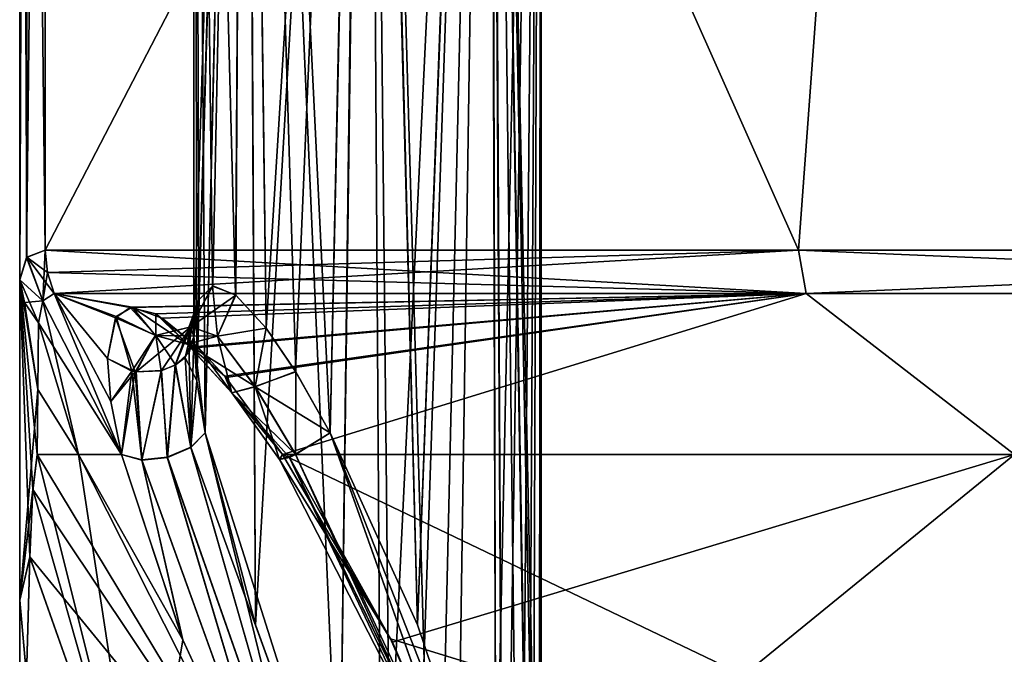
# Model space of a CAD drawing. Header units: inches. Extents: x -5.2 to 5.1, y -2.7 to 6.1.
# Tile 4 of 72: x -3.543 to -2.74, y -0.419 to 0.099. Entities that reach past the tile are written whole.
import ezdxf

# ---------------------------------------------------------------- set-up
doc = ezdxf.new("R2010")
doc.units = ezdxf.units.IN
doc.header["$LTSCALE"] = 52.148148
doc.header["$MEASUREMENT"] = 0
for name, color, linetype in [('110', 7, 'CONTINUOUS'), ('127', 7, 'CONTINUOUS'), ('128', 7, 'CONTINUOUS'), ('129', 7, 'CONTINUOUS'), ('132', 7, 'CONTINUOUS'), ('133', 7, 'CONTINUOUS'), ('134', 7, 'CONTINUOUS'), ('135', 7, 'CONTINUOUS'), ('136', 7, 'CONTINUOUS'), ('137', 7, 'CONTINUOUS'), ('154', 7, 'CONTINUOUS'), ('155', 7, 'CONTINUOUS'), ('181', 7, 'CONTINUOUS'), ('182', 7, 'CONTINUOUS'), ('183', 7, 'CONTINUOUS'), ('184', 7, 'CONTINUOUS'), ('185', 7, 'CONTINUOUS'), ('186', 7, 'CONTINUOUS'), ('187', 7, 'CONTINUOUS'), ('202', 7, 'CONTINUOUS'), ('203', 7, 'CONTINUOUS'), ('205', 7, 'CONTINUOUS'), ('206', 7, 'CONTINUOUS'), ('209', 7, 'CONTINUOUS'), ('229', 7, 'CONTINUOUS'), ('230', 7, 'CONTINUOUS'), ('231', 7, 'CONTINUOUS'), ('39', 7, 'CONTINUOUS'), ('76', 7, 'CONTINUOUS')]:
    doc.layers.add(name, color=color, linetype=linetype)

msp = doc.modelspace()

# ---------------------------------------------------------------- linework, layer by layer
at = {"layer": '110', "linetype": 'Continuous'}
for points in [[(-3.52259, -0.08889, 1.75824), (-2.90758, -0.08889, 2.65443), (-3.52259, 1.29409, 1.75824), (-3.52259, -0.08889, 1.75824)], [(-3.52259, 1.29409, 1.75824), (-2.90758, -0.08889, 2.65443), (-2.80596, 1.29409, 2.76164), (-3.52259, 1.29409, 1.75824)], [(-2.90758, -0.08889, 2.65443), (-2.07097, -0.08889, 3.3483), (-2.80596, 1.29409, 2.76164), (-2.90758, -0.08889, 2.65443)], [(-2.80596, 1.29409, 2.76164), (-2.07097, -0.08889, 3.3483), (-1.81409, 0.12185, 3.49416), (-2.80596, 1.29409, 2.76164)]]:
    msp.add_3dface(points, dxfattribs=at)
at = {"layer": '127', "linetype": 'Continuous'}
for points in [[(-2.90145, -0.12411, 2.64883), (-2.90758, -0.08889, 2.65443), (-3.52259, -0.08889, 1.75824), (-2.90145, -0.12411, 2.64883)], [(-2.90145, -0.12411, 2.64883), (-3.52259, -0.08889, 1.75824), (-3.52071, -0.10695, 1.75731), (-2.90145, -0.12411, 2.64883)], [(-2.90145, -0.12411, 2.64883), (-2.0666, -0.12411, 3.34123), (-2.90758, -0.08889, 2.65443), (-2.90145, -0.12411, 2.64883)], [(-2.0666, -0.12411, 3.34123), (-2.07097, -0.08889, 3.3483), (-2.90758, -0.08889, 2.65443), (-2.0666, -0.12411, 3.34123)], [(-3.51515, -0.12411, 1.75453), (-2.90145, -0.12411, 2.64883), (-3.52071, -0.10695, 1.75731), (-3.51515, -0.12411, 1.75453)]]:
    msp.add_3dface(points, dxfattribs=at)
at = {"layer": '128', "linetype": 'Continuous'}
for points in [[(-3.54331, -0.11303, 1.67033), (-3.52445, -0.13012, 1.72896), (-3.53759, -0.09448, 1.71742), (-3.54331, -0.11303, 1.67033)], [(-3.52071, -0.10695, 1.75731), (-3.52259, -0.08889, 1.75824), (-3.53759, -0.09448, 1.71742), (-3.52071, -0.10695, 1.75731)], [(-3.52445, -0.13012, 1.72896), (-3.51515, -0.12411, 1.75453), (-3.53759, -0.09448, 1.71742), (-3.52445, -0.13012, 1.72896)], [(-3.51515, -0.12411, 1.75453), (-3.52071, -0.10695, 1.75731), (-3.53759, -0.09448, 1.71742), (-3.51515, -0.12411, 1.75453)], [(-3.52801, -0.14824, 1.70093), (-3.52445, -0.13012, 1.72896), (-3.54331, -0.11303, 1.67033), (-3.52801, -0.14824, 1.70093)], [(-3.53939, -0.13156, 1.68643), (-3.52801, -0.14824, 1.70093), (-3.54331, -0.11303, 1.67033), (-3.53939, -0.13156, 1.68643)]]:
    msp.add_3dface(points, dxfattribs=at)
at = {"layer": '129', "linetype": 'Continuous'}
for points in [[(-3.52846, -0.20261, 1.63638), (-3.53939, -0.13156, 1.68643), (-3.54331, -0.11303, 1.67033), (-3.52846, -0.20261, 1.63638)], [(-3.52846, -0.20261, 1.63638), (-3.54331, -0.11303, 1.67033), (-3.54331, -0.37465, 1.34227), (-3.52846, -0.20261, 1.63638)], [(-3.52846, -0.20261, 1.63638), (-3.52801, -0.14824, 1.70093), (-3.53939, -0.13156, 1.68643), (-3.52846, -0.20261, 1.63638)], [(-3.52893, -0.2557, 1.57121), (-3.52846, -0.20261, 1.63638), (-3.54331, -0.37465, 1.34227), (-3.52893, -0.2557, 1.57121)], [(-3.52893, -0.2557, 1.57121), (-3.54331, -0.37465, 1.34227), (-3.53259, -0.28415, 1.52676), (-3.52893, -0.2557, 1.57121)], [(-3.53259, -0.28415, 1.52676), (-3.54331, -0.37465, 1.34227), (-3.53515, -0.33932, 1.44815), (-3.53259, -0.28415, 1.52676)], [(-3.53515, -0.33932, 1.44815), (-3.54331, -0.37465, 1.34227), (-3.53786, -0.43632, 1.30481), (-3.53515, -0.33932, 1.44815)], [(-3.54331, -0.37465, 1.34227), (-3.54331, -0.56623, 1.04797), (-3.53786, -0.43632, 1.30481), (-3.54331, -0.37465, 1.34227)]]:
    msp.add_3dface(points, dxfattribs=at)
at = {"layer": '132', "linetype": 'Continuous'}
for points in [[(-3.40359, -0.24969, 1.72931), (-3.28218, -0.58413, 1.62543), (-3.39197, -0.23795, 1.71534), (-3.40359, -0.24969, 1.72931)], [(-3.39197, -0.23795, 1.71534), (-3.28218, -0.58413, 1.62543), (-3.35073, -0.3949, 1.65698), (-3.39197, -0.23795, 1.71534)], [(-3.44371, -0.26014, 1.73037), (-3.4603, -0.2557, 1.71708), (-3.41035, -0.40651, 1.64419), (-3.44371, -0.26014, 1.73037)], [(-3.42296, -0.25795, 1.73486), (-3.30453, -0.59536, 1.62075), (-3.40359, -0.24969, 1.72931), (-3.42296, -0.25795, 1.73486)], [(-3.30453, -0.59536, 1.62075), (-3.28218, -0.58413, 1.62543), (-3.40359, -0.24969, 1.72931), (-3.30453, -0.59536, 1.62075)], [(-3.44371, -0.26014, 1.73037), (-3.32024, -0.60176, 1.60187), (-3.42296, -0.25795, 1.73486), (-3.44371, -0.26014, 1.73037)], [(-3.32024, -0.60176, 1.60187), (-3.44371, -0.26014, 1.73037), (-3.41035, -0.40651, 1.64419), (-3.32024, -0.60176, 1.60187)], [(-3.32024, -0.60176, 1.60187), (-3.30453, -0.59536, 1.62075), (-3.42296, -0.25795, 1.73486), (-3.32024, -0.60176, 1.60187)]]:
    msp.add_3dface(points, dxfattribs=at)
at = {"layer": '133', "linetype": 'Continuous'}
for points in [[(-3.52893, -0.2557, 1.57121), (-3.53259, -0.28415, 1.52676), (-3.32024, -0.60176, 1.60187), (-3.52893, -0.2557, 1.57121)], [(-3.49537, -0.2557, 1.6445), (-3.52893, -0.2557, 1.57121), (-3.32024, -0.60176, 1.60187), (-3.49537, -0.2557, 1.6445)], [(-3.4603, -0.2557, 1.71708), (-3.49537, -0.2557, 1.6445), (-3.41035, -0.40651, 1.64419), (-3.4603, -0.2557, 1.71708)], [(-3.49537, -0.2557, 1.6445), (-3.32024, -0.60176, 1.60187), (-3.41035, -0.40651, 1.64419), (-3.49537, -0.2557, 1.6445)], [(-3.53259, -0.28415, 1.52676), (-3.53515, -0.33932, 1.44815), (-3.32024, -0.60176, 1.60187), (-3.53259, -0.28415, 1.52676)], [(-3.53515, -0.33932, 1.44815), (-3.53786, -0.43632, 1.30481), (-3.44251, -0.60176, 1.31875), (-3.53515, -0.33932, 1.44815)], [(-3.32024, -0.60176, 1.60187), (-3.53515, -0.33932, 1.44815), (-3.44251, -0.60176, 1.31875), (-3.32024, -0.60176, 1.60187)]]:
    msp.add_3dface(points, dxfattribs=at)
at = {"layer": '134', "linetype": 'Continuous'}
for points in [[(-3.40107, -0.15966, 1.76531), (-3.40834, -0.17649, 1.78067), (-3.39863, -0.19556, 1.73912), (-3.40107, -0.15966, 1.76531)], [(-3.41627, -0.18261, 1.78626), (-3.40359, -0.24969, 1.72931), (-3.40834, -0.17649, 1.78067), (-3.41627, -0.18261, 1.78626)], [(-3.40834, -0.17649, 1.78067), (-3.40359, -0.24969, 1.72931), (-3.39863, -0.19556, 1.73912), (-3.40834, -0.17649, 1.78067)], [(-3.47177, -0.17727, 1.78138), (-3.4689, -0.21232, 1.74837), (-3.45175, -0.18751, 1.79073), (-3.47177, -0.17727, 1.78138)], [(-3.42762, -0.18715, 1.7904), (-3.42296, -0.25795, 1.73486), (-3.41627, -0.18261, 1.78626), (-3.42762, -0.18715, 1.7904)], [(-3.42296, -0.25795, 1.73486), (-3.40359, -0.24969, 1.72931), (-3.41627, -0.18261, 1.78626), (-3.42296, -0.25795, 1.73486)], [(-3.4689, -0.21232, 1.74837), (-3.4603, -0.2557, 1.71708), (-3.45175, -0.18751, 1.79073), (-3.4689, -0.21232, 1.74837)], [(-3.4603, -0.2557, 1.71708), (-3.44371, -0.26014, 1.73037), (-3.45175, -0.18751, 1.79073), (-3.4603, -0.2557, 1.71708)], [(-3.45175, -0.18751, 1.79073), (-3.44371, -0.26014, 1.73037), (-3.44823, -0.18816, 1.79133), (-3.45175, -0.18751, 1.79073)], [(-3.44823, -0.18816, 1.79133), (-3.44371, -0.26014, 1.73037), (-3.42762, -0.18715, 1.7904), (-3.44823, -0.18816, 1.79133)], [(-3.44371, -0.26014, 1.73037), (-3.42296, -0.25795, 1.73486), (-3.42762, -0.18715, 1.7904), (-3.44371, -0.26014, 1.73037)], [(-3.40359, -0.24969, 1.72931), (-3.39197, -0.23795, 1.71534), (-3.39863, -0.19556, 1.73912), (-3.40359, -0.24969, 1.72931)]]:
    msp.add_3dface(points, dxfattribs=at)
at = {"layer": '135', "linetype": 'Continuous'}
for points in [[(-3.38579, -0.11801, 1.82933), (-3.36695, -0.12553, 1.85755), (-3.40369, -0.15136, 1.82815), (-3.38579, -0.11801, 1.82933)], [(-3.39711, -0.12923, 1.7986), (-3.38579, -0.11801, 1.82933), (-3.40369, -0.15136, 1.82815), (-3.39711, -0.12923, 1.7986)], [(-3.40369, -0.15136, 1.82815), (-3.36695, -0.12553, 1.85755), (-3.38172, -0.15908, 1.86512), (-3.40369, -0.15136, 1.82815)], [(-3.36695, -0.12553, 1.85755), (-3.34204, -0.15256, 1.8804), (-3.38172, -0.15908, 1.86512), (-3.36695, -0.12553, 1.85755)], [(-3.45155, -0.13524, 1.86486), (-3.46467, -0.14288, 1.83222), (-3.43241, -0.15845, 1.84094), (-3.45155, -0.13524, 1.86486)], [(-3.42705, -0.14437, 1.90013), (-3.45155, -0.13524, 1.86486), (-3.40651, -0.16555, 1.88467), (-3.42705, -0.14437, 1.90013)], [(-3.40651, -0.16555, 1.88467), (-3.45155, -0.13524, 1.86486), (-3.43241, -0.15845, 1.84094), (-3.40651, -0.16555, 1.88467)], [(-3.41627, -0.18261, 1.78626), (-3.40834, -0.17649, 1.78067), (-3.39711, -0.12923, 1.7986), (-3.41627, -0.18261, 1.78626)], [(-3.41627, -0.18261, 1.78626), (-3.39711, -0.12923, 1.7986), (-3.40369, -0.15136, 1.82815), (-3.41627, -0.18261, 1.78626)], [(-3.40834, -0.17649, 1.78067), (-3.40107, -0.15966, 1.76531), (-3.39711, -0.12923, 1.7986), (-3.40834, -0.17649, 1.78067)], [(-3.46467, -0.14288, 1.83222), (-3.47177, -0.17727, 1.78138), (-3.45175, -0.18751, 1.79073), (-3.46467, -0.14288, 1.83222)], [(-3.46467, -0.14288, 1.83222), (-3.45175, -0.18751, 1.79073), (-3.43241, -0.15845, 1.84094), (-3.46467, -0.14288, 1.83222)], [(-3.39741, -0.16825, 1.92856), (-3.42705, -0.14437, 1.90013), (-3.40651, -0.16555, 1.88467), (-3.39741, -0.16825, 1.92856)], [(-3.44823, -0.18816, 1.79133), (-3.42762, -0.18715, 1.7904), (-3.40369, -0.15136, 1.82815), (-3.44823, -0.18816, 1.79133)], [(-3.43241, -0.15845, 1.84094), (-3.44823, -0.18816, 1.79133), (-3.40369, -0.15136, 1.82815), (-3.43241, -0.15845, 1.84094)], [(-3.40651, -0.16555, 1.88467), (-3.43241, -0.15845, 1.84094), (-3.40369, -0.15136, 1.82815), (-3.40651, -0.16555, 1.88467)], [(-3.42762, -0.18715, 1.7904), (-3.41627, -0.18261, 1.78626), (-3.40369, -0.15136, 1.82815), (-3.42762, -0.18715, 1.7904)], [(-3.40651, -0.16555, 1.88467), (-3.40369, -0.15136, 1.82815), (-3.38172, -0.15908, 1.86512), (-3.40651, -0.16555, 1.88467)], [(-3.38172, -0.15908, 1.86512), (-3.34204, -0.15256, 1.8804), (-3.3512, -0.20035, 1.895), (-3.38172, -0.15908, 1.86512)], [(-3.34204, -0.15256, 1.8804), (-3.31814, -0.1879, 1.89427), (-3.3512, -0.20035, 1.895), (-3.34204, -0.15256, 1.8804)], [(-3.45175, -0.18751, 1.79073), (-3.44823, -0.18816, 1.79133), (-3.43241, -0.15845, 1.84094), (-3.45175, -0.18751, 1.79073)], [(-3.37026, -0.20528, 1.92051), (-3.40651, -0.16555, 1.88467), (-3.38172, -0.15908, 1.86512), (-3.37026, -0.20528, 1.92051)], [(-3.37026, -0.20528, 1.92051), (-3.38172, -0.15908, 1.86512), (-3.3512, -0.20035, 1.895), (-3.37026, -0.20528, 1.92051)], [(-3.37026, -0.20528, 1.92051), (-3.39741, -0.16825, 1.92856), (-3.40651, -0.16555, 1.88467), (-3.37026, -0.20528, 1.92051)], [(-3.37495, -0.19268, 1.94323), (-3.39741, -0.16825, 1.92856), (-3.37026, -0.20528, 1.92051), (-3.37495, -0.19268, 1.94323)], [(-3.32875, -0.2557, 1.95996), (-3.37495, -0.19268, 1.94323), (-3.37026, -0.20528, 1.92051), (-3.32875, -0.2557, 1.95996)], [(-3.31814, -0.1879, 1.89427), (-3.28996, -0.23795, 1.90369), (-3.3512, -0.20035, 1.895), (-3.31814, -0.1879, 1.89427)], [(-3.33115, -0.25986, 1.9435), (-3.37026, -0.20528, 1.92051), (-3.3512, -0.20035, 1.895), (-3.33115, -0.25986, 1.9435)], [(-3.33115, -0.25986, 1.9435), (-3.3512, -0.20035, 1.895), (-3.31815, -0.25569, 1.91301), (-3.33115, -0.25986, 1.9435)], [(-3.3512, -0.20035, 1.895), (-3.28996, -0.23795, 1.90369), (-3.31815, -0.25569, 1.91301), (-3.3512, -0.20035, 1.895)], [(-3.33115, -0.25986, 1.9435), (-3.32875, -0.2557, 1.95996), (-3.37026, -0.20528, 1.92051), (-3.33115, -0.25986, 1.9435)], [(-3.33115, -0.25986, 1.9435), (-3.31815, -0.25569, 1.91301), (-3.32298, -0.25809, 1.91882), (-3.33115, -0.25986, 1.9435)]]:
    msp.add_3dface(points, dxfattribs=at)
at = {"layer": '136', "linetype": 'Continuous'}
for points in [[(-3.31815, -0.25569, 1.91301), (-3.28996, -0.23795, 1.90369), (-3.16302, -0.59522, 1.88227), (-3.31815, -0.25569, 1.91301)], [(-3.16302, -0.59522, 1.88227), (-3.28996, -0.23795, 1.90369), (-3.15467, -0.58413, 1.86087), (-3.16302, -0.59522, 1.88227)], [(-3.15467, -0.58413, 1.86087), (-3.28996, -0.23795, 1.90369), (-3.21856, -0.39487, 1.90104), (-3.15467, -0.58413, 1.86087)], [(-3.32875, -0.2557, 1.95996), (-3.33115, -0.25986, 1.9435), (-3.24051, -0.40621, 1.95809), (-3.32875, -0.2557, 1.95996)], [(-3.32298, -0.25809, 1.91882), (-3.31815, -0.25569, 1.91301), (-3.15573, -0.60176, 1.90561), (-3.32298, -0.25809, 1.91882)], [(-3.15573, -0.60176, 1.90561), (-3.31815, -0.25569, 1.91301), (-3.16302, -0.59522, 1.88227), (-3.15573, -0.60176, 1.90561)], [(-3.33115, -0.25986, 1.9435), (-3.32298, -0.25809, 1.91882), (-3.24051, -0.40621, 1.95809), (-3.33115, -0.25986, 1.9435)], [(-3.24051, -0.40621, 1.95809), (-3.32298, -0.25809, 1.91882), (-3.15573, -0.60176, 1.90561), (-3.24051, -0.40621, 1.95809)]]:
    msp.add_3dface(points, dxfattribs=at)
at = {"layer": '137', "linetype": 'Continuous'}
for points in [[(-2.73122, -0.2557, 2.73175), (-3.32875, -0.2557, 1.95996), (-2.60646, -0.60176, 2.60697), (-2.73122, -0.2557, 2.73175)], [(-3.32875, -0.2557, 1.95996), (-3.24051, -0.40621, 1.95809), (-2.60646, -0.60176, 2.60697), (-3.32875, -0.2557, 1.95996)], [(-3.24051, -0.40621, 1.95809), (-3.15573, -0.60176, 1.90561), (-2.60646, -0.60176, 2.60697), (-3.24051, -0.40621, 1.95809)]]:
    msp.add_3dface(points, dxfattribs=at)
at = {"layer": '154', "linetype": 'Continuous'}
for points in [[(-3.39711, -0.12923, 1.7986), (-3.40107, -0.15966, 1.76531), (-3.35959, 1.17205, 1.86548), (-3.39711, -0.12923, 1.7986)], [(-3.35959, 1.17205, 1.86548), (-3.40107, -0.15966, 1.76531), (-3.40107, 1.17205, 1.76531), (-3.35959, 1.17205, 1.86548)], [(-3.38579, -0.11801, 1.82933), (-3.39711, -0.12923, 1.7986), (-3.35959, 1.17205, 1.86548), (-3.38579, -0.11801, 1.82933)], [(-3.36695, -0.12553, 1.85755), (-3.38579, -0.11801, 1.82933), (-3.35959, 1.17205, 1.86548), (-3.36695, -0.12553, 1.85755)], [(-3.34204, -0.15256, 1.8804), (-3.36695, -0.12553, 1.85755), (-3.35959, 1.17205, 1.86548), (-3.34204, -0.15256, 1.8804)], [(-3.25992, 1.17205, 1.90698), (-3.34204, -0.15256, 1.8804), (-3.35959, 1.17205, 1.86548), (-3.25992, 1.17205, 1.90698)], [(-3.31814, -0.1879, 1.89427), (-3.34204, -0.15256, 1.8804), (-3.25992, 1.17205, 1.90698), (-3.31814, -0.1879, 1.89427)], [(-3.28996, -0.23795, 1.90369), (-3.31814, -0.1879, 1.89427), (-3.25992, 1.17205, 1.90698), (-3.28996, -0.23795, 1.90369)], [(-3.21856, -0.39487, 1.90104), (-3.28996, -0.23795, 1.90369), (-3.25992, 1.17205, 1.90698), (-3.21856, -0.39487, 1.90104)], [(-3.1597, 1.17205, 1.8661), (-3.21856, -0.39487, 1.90104), (-3.25992, 1.17205, 1.90698), (-3.1597, 1.17205, 1.8661)], [(-3.15467, -0.58413, 1.86087), (-3.21856, -0.39487, 1.90104), (-3.1597, 1.17205, 1.8661), (-3.15467, -0.58413, 1.86087)], [(-3.11761, 1.17205, 1.76531), (-3.15467, -0.58413, 1.86087), (-3.1597, 1.17205, 1.8661), (-3.11761, 1.17205, 1.76531)], [(-3.12789, -0.70095, 1.8183), (-3.15467, -0.58413, 1.86087), (-3.11761, 1.17205, 1.76531), (-3.12789, -0.70095, 1.8183)], [(-3.11761, -0.79329, 1.76531), (-3.12789, -0.70095, 1.8183), (-3.11761, 1.17205, 1.76531), (-3.11761, -0.79329, 1.76531)]]:
    msp.add_3dface(points, dxfattribs=at)
at = {"layer": '155', "linetype": 'Continuous'}
for points in [[(-3.39863, -0.19556, 1.73912), (-3.39197, -0.23795, 1.71534), (-3.40107, 1.17205, 1.76531), (-3.39863, -0.19556, 1.73912)], [(-3.40107, 1.17205, 1.76531), (-3.39197, -0.23795, 1.71534), (-3.35897, 1.17205, 1.66451), (-3.40107, 1.17205, 1.76531)], [(-3.40107, -0.15966, 1.76531), (-3.39863, -0.19556, 1.73912), (-3.40107, 1.17205, 1.76531), (-3.40107, -0.15966, 1.76531)], [(-3.39197, -0.23795, 1.71534), (-3.35073, -0.3949, 1.65698), (-3.35897, 1.17205, 1.66451), (-3.39197, -0.23795, 1.71534)], [(-3.35073, -0.3949, 1.65698), (-3.28218, -0.58413, 1.62543), (-3.35897, 1.17205, 1.66451), (-3.35073, -0.3949, 1.65698)], [(-3.35897, 1.17205, 1.66451), (-3.28218, -0.58413, 1.62543), (-3.25876, 1.17205, 1.62363), (-3.35897, 1.17205, 1.66451)], [(-3.28218, -0.58413, 1.62543), (-3.23987, -0.68368, 1.62492), (-3.25876, 1.17205, 1.62363), (-3.28218, -0.58413, 1.62543)], [(-3.23987, -0.68368, 1.62492), (-3.20376, -0.75627, 1.63493), (-3.25876, 1.17205, 1.62363), (-3.23987, -0.68368, 1.62492)], [(-3.25876, 1.17205, 1.62363), (-3.20376, -0.75627, 1.63493), (-3.15908, 1.17205, 1.66513), (-3.25876, 1.17205, 1.62363)], [(-3.20376, -0.75627, 1.63493), (-3.14837, -0.83399, 1.67714), (-3.15908, 1.17205, 1.66513), (-3.20376, -0.75627, 1.63493)], [(-3.15908, 1.17205, 1.66513), (-3.14837, -0.83399, 1.67714), (-3.13471, -0.83929, 1.6978), (-3.15908, 1.17205, 1.66513)], [(-3.11761, -0.79329, 1.76531), (-3.11761, 1.17205, 1.76531), (-3.15908, 1.17205, 1.66513), (-3.11761, -0.79329, 1.76531)], [(-3.11761, -0.79329, 1.76531), (-3.15908, 1.17205, 1.66513), (-3.11932, -0.81775, 1.74331), (-3.11761, -0.79329, 1.76531)], [(-3.11932, -0.81775, 1.74331), (-3.15908, 1.17205, 1.66513), (-3.12487, -0.834, 1.72053), (-3.11932, -0.81775, 1.74331)], [(-3.12487, -0.834, 1.72053), (-3.15908, 1.17205, 1.66513), (-3.13471, -0.83929, 1.6978), (-3.12487, -0.834, 1.72053)]]:
    msp.add_3dface(points, dxfattribs=at)
at = {"layer": '181', "linetype": 'Continuous'}
for points in [[(-3.32875, -0.2557, -1.95996), (-2.73122, -0.2557, -2.73175), (-3.23912, -0.40894, -1.9577), (-3.32875, -0.2557, -1.95996)], [(-3.23912, -0.40894, -1.9577), (-2.73122, -0.2557, -2.73175), (-3.15573, -0.60176, -1.90561), (-3.23912, -0.40894, -1.9577)], [(-3.15573, -0.60176, -1.90561), (-2.73122, -0.2557, -2.73175), (-2.60647, -0.60176, -2.60697), (-3.15573, -0.60176, -1.90561)]]:
    msp.add_3dface(points, dxfattribs=at)
at = {"layer": '182', "linetype": 'Continuous'}
for points in [[(-3.28996, -0.23795, -1.90369), (-3.31813, -0.25543, -1.91285), (-3.16296, -0.59538, -1.8822), (-3.28996, -0.23795, -1.90369)], [(-3.21854, -0.39492, -1.90104), (-3.28996, -0.23795, -1.90369), (-3.15467, -0.58413, -1.86087), (-3.21854, -0.39492, -1.90104)], [(-3.15467, -0.58413, -1.86087), (-3.28996, -0.23795, -1.90369), (-3.16296, -0.59538, -1.8822), (-3.15467, -0.58413, -1.86087)], [(-3.32875, -0.2557, -1.95996), (-3.23912, -0.40894, -1.9577), (-3.33123, -0.25973, -1.94343), (-3.32875, -0.2557, -1.95996)], [(-3.31813, -0.25543, -1.91285), (-3.32328, -0.25797, -1.91903), (-3.16296, -0.59538, -1.8822), (-3.31813, -0.25543, -1.91285)], [(-3.33123, -0.25973, -1.94343), (-3.15573, -0.60176, -1.90561), (-3.32328, -0.25797, -1.91903), (-3.33123, -0.25973, -1.94343)], [(-3.23912, -0.40894, -1.9577), (-3.15573, -0.60176, -1.90561), (-3.33123, -0.25973, -1.94343), (-3.23912, -0.40894, -1.9577)], [(-3.32328, -0.25797, -1.91903), (-3.15573, -0.60176, -1.90561), (-3.16296, -0.59538, -1.8822), (-3.32328, -0.25797, -1.91903)]]:
    msp.add_3dface(points, dxfattribs=at)
at = {"layer": '183', "linetype": 'Continuous'}
for points in [[(-3.38599, -0.11806, -1.82893), (-3.39717, -0.12939, -1.79833), (-3.40366, -0.15134, -1.82809), (-3.38599, -0.11806, -1.82893)], [(-3.38172, -0.159, -1.86503), (-3.38599, -0.11806, -1.82893), (-3.40366, -0.15134, -1.82809), (-3.38172, -0.159, -1.86503)], [(-3.36713, -0.12539, -1.85734), (-3.38599, -0.11806, -1.82893), (-3.38172, -0.159, -1.86503), (-3.36713, -0.12539, -1.85734)], [(-3.34216, -0.15238, -1.88032), (-3.36713, -0.12539, -1.85734), (-3.38172, -0.159, -1.86503), (-3.34216, -0.15238, -1.88032)], [(-3.46514, -0.14412, -1.83001), (-3.4532, -0.13572, -1.86132), (-3.43229, -0.15849, -1.84088), (-3.46514, -0.14412, -1.83001)], [(-3.4532, -0.13572, -1.86132), (-3.43212, -0.1408, -1.89466), (-3.43229, -0.15849, -1.84088), (-3.4532, -0.13572, -1.86132)], [(-3.39717, -0.12939, -1.79833), (-3.40107, -0.15966, -1.76531), (-3.40366, -0.15134, -1.82809), (-3.39717, -0.12939, -1.79833)], [(-3.47177, -0.17727, -1.78138), (-3.46514, -0.14412, -1.83001), (-3.44898, -0.18805, -1.79123), (-3.47177, -0.17727, -1.78138)], [(-3.44898, -0.18805, -1.79123), (-3.46514, -0.14412, -1.83001), (-3.43229, -0.15849, -1.84088), (-3.44898, -0.18805, -1.79123)], [(-3.43229, -0.15849, -1.84088), (-3.43212, -0.1408, -1.89466), (-3.40645, -0.16555, -1.88452), (-3.43229, -0.15849, -1.84088)], [(-3.43212, -0.1408, -1.89466), (-3.39851, -0.16736, -1.92752), (-3.40645, -0.16555, -1.88452), (-3.43212, -0.1408, -1.89466)], [(-3.43229, -0.15849, -1.84088), (-3.38172, -0.159, -1.86503), (-3.40366, -0.15134, -1.82809), (-3.43229, -0.15849, -1.84088)], [(-3.43229, -0.15849, -1.84088), (-3.40366, -0.15134, -1.82809), (-3.4161, -0.18252, -1.78617), (-3.43229, -0.15849, -1.84088)], [(-3.4161, -0.18252, -1.78617), (-3.40366, -0.15134, -1.82809), (-3.40506, -0.17241, -1.77694), (-3.4161, -0.18252, -1.78617)], [(-3.40366, -0.15134, -1.82809), (-3.40107, -0.15966, -1.76531), (-3.40506, -0.17241, -1.77694), (-3.40366, -0.15134, -1.82809)], [(-3.35123, -0.20021, -1.89491), (-3.34216, -0.15238, -1.88032), (-3.38172, -0.159, -1.86503), (-3.35123, -0.20021, -1.89491)], [(-3.31801, -0.1881, -1.89432), (-3.34216, -0.15238, -1.88032), (-3.35123, -0.20021, -1.89491), (-3.31801, -0.1881, -1.89432)], [(-3.44898, -0.18805, -1.79123), (-3.43229, -0.15849, -1.84088), (-3.42795, -0.18724, -1.79048), (-3.44898, -0.18805, -1.79123)], [(-3.43229, -0.15849, -1.84088), (-3.40645, -0.16555, -1.88452), (-3.38172, -0.159, -1.86503), (-3.43229, -0.15849, -1.84088)], [(-3.43229, -0.15849, -1.84088), (-3.4161, -0.18252, -1.78617), (-3.42795, -0.18724, -1.79048), (-3.43229, -0.15849, -1.84088)], [(-3.40645, -0.16555, -1.88452), (-3.35123, -0.20021, -1.89491), (-3.38172, -0.159, -1.86503), (-3.40645, -0.16555, -1.88452)], [(-3.39851, -0.16736, -1.92752), (-3.37582, -0.19169, -1.94271), (-3.40645, -0.16555, -1.88452), (-3.39851, -0.16736, -1.92752)], [(-3.40645, -0.16555, -1.88452), (-3.37582, -0.19169, -1.94271), (-3.37027, -0.20524, -1.92035), (-3.40645, -0.16555, -1.88452)], [(-3.40645, -0.16555, -1.88452), (-3.37027, -0.20524, -1.92035), (-3.35123, -0.20021, -1.89491), (-3.40645, -0.16555, -1.88452)], [(-3.37582, -0.19169, -1.94271), (-3.32875, -0.2557, -1.95996), (-3.37027, -0.20524, -1.92035), (-3.37582, -0.19169, -1.94271)], [(-3.31813, -0.25543, -1.91285), (-3.31801, -0.1881, -1.89432), (-3.35123, -0.20021, -1.89491), (-3.31813, -0.25543, -1.91285)], [(-3.31813, -0.25543, -1.91285), (-3.28996, -0.23795, -1.90369), (-3.31801, -0.1881, -1.89432), (-3.31813, -0.25543, -1.91285)], [(-3.37027, -0.20524, -1.92035), (-3.31813, -0.25543, -1.91285), (-3.35123, -0.20021, -1.89491), (-3.37027, -0.20524, -1.92035)], [(-3.32875, -0.2557, -1.95996), (-3.33123, -0.25973, -1.94343), (-3.37027, -0.20524, -1.92035), (-3.32875, -0.2557, -1.95996)], [(-3.33123, -0.25973, -1.94343), (-3.32328, -0.25797, -1.91903), (-3.37027, -0.20524, -1.92035), (-3.33123, -0.25973, -1.94343)], [(-3.32328, -0.25797, -1.91903), (-3.31813, -0.25543, -1.91285), (-3.37027, -0.20524, -1.92035), (-3.32328, -0.25797, -1.91903)]]:
    msp.add_3dface(points, dxfattribs=at)
at = {"layer": '184', "linetype": 'Continuous'}
for points in [[(-3.40506, -0.17241, -1.77694), (-3.40107, -0.15966, -1.76531), (-3.40363, -0.24988, -1.72926), (-3.40506, -0.17241, -1.77694)], [(-3.40363, -0.24988, -1.72926), (-3.40107, -0.15966, -1.76531), (-3.39197, -0.23795, -1.71534), (-3.40363, -0.24988, -1.72926)], [(-3.39197, -0.23795, -1.71534), (-3.40107, -0.15966, -1.76531), (-3.39863, -0.19552, -1.73913), (-3.39197, -0.23795, -1.71534)], [(-3.4161, -0.18252, -1.78617), (-3.40506, -0.17241, -1.77694), (-3.40363, -0.24988, -1.72926), (-3.4161, -0.18252, -1.78617)], [(-3.4689, -0.21234, -1.74835), (-3.47177, -0.17727, -1.78138), (-3.44898, -0.18805, -1.79123), (-3.4689, -0.21234, -1.74835)], [(-3.42795, -0.18724, -1.79048), (-3.4161, -0.18252, -1.78617), (-3.42274, -0.2581, -1.73473), (-3.42795, -0.18724, -1.79048)], [(-3.42274, -0.2581, -1.73473), (-3.4161, -0.18252, -1.78617), (-3.40363, -0.24988, -1.72926), (-3.42274, -0.2581, -1.73473)], [(-3.4603, -0.2557, -1.71708), (-3.4689, -0.21234, -1.74835), (-3.44898, -0.18805, -1.79123), (-3.4603, -0.2557, -1.71708)], [(-3.4603, -0.2557, -1.71708), (-3.44898, -0.18805, -1.79123), (-3.44366, -0.26028, -1.73029), (-3.4603, -0.2557, -1.71708)], [(-3.44898, -0.18805, -1.79123), (-3.42795, -0.18724, -1.79048), (-3.44366, -0.26028, -1.73029), (-3.44898, -0.18805, -1.79123)], [(-3.44366, -0.26028, -1.73029), (-3.42795, -0.18724, -1.79048), (-3.42274, -0.2581, -1.73473), (-3.44366, -0.26028, -1.73029)]]:
    msp.add_3dface(points, dxfattribs=at)
at = {"layer": '185', "linetype": 'Continuous'}
for points in [[(-3.40363, -0.24988, -1.72926), (-3.39197, -0.23795, -1.71534), (-3.30455, -0.59516, -1.6208), (-3.40363, -0.24988, -1.72926)], [(-3.30455, -0.59516, -1.6208), (-3.39197, -0.23795, -1.71534), (-3.28218, -0.58413, -1.62543), (-3.30455, -0.59516, -1.6208)], [(-3.28218, -0.58413, -1.62543), (-3.39197, -0.23795, -1.71534), (-3.35075, -0.39486, -1.65699), (-3.28218, -0.58413, -1.62543)], [(-3.4603, -0.2557, -1.71708), (-3.44366, -0.26028, -1.73029), (-3.41019, -0.40696, -1.644), (-3.4603, -0.2557, -1.71708)], [(-3.42274, -0.2581, -1.73473), (-3.40363, -0.24988, -1.72926), (-3.30455, -0.59516, -1.6208), (-3.42274, -0.2581, -1.73473)], [(-3.44366, -0.26028, -1.73029), (-3.42274, -0.2581, -1.73473), (-3.32024, -0.60176, -1.60187), (-3.44366, -0.26028, -1.73029)], [(-3.44366, -0.26028, -1.73029), (-3.32024, -0.60176, -1.60187), (-3.41019, -0.40696, -1.644), (-3.44366, -0.26028, -1.73029)], [(-3.32024, -0.60176, -1.60187), (-3.42274, -0.2581, -1.73473), (-3.30455, -0.59516, -1.6208), (-3.32024, -0.60176, -1.60187)]]:
    msp.add_3dface(points, dxfattribs=at)
at = {"layer": '186', "linetype": 'Continuous'}
for points in [[(-3.5326, -0.28429, -1.52655), (-3.52893, -0.2557, -1.5712), (-3.44251, -0.60176, -1.31874), (-3.5326, -0.28429, -1.52655)], [(-3.52893, -0.2557, -1.5712), (-3.49537, -0.2557, -1.6445), (-3.44251, -0.60176, -1.31874), (-3.52893, -0.2557, -1.5712)], [(-3.49537, -0.2557, -1.6445), (-3.4603, -0.2557, -1.71708), (-3.41019, -0.40696, -1.644), (-3.49537, -0.2557, -1.6445)], [(-3.49537, -0.2557, -1.6445), (-3.41019, -0.40696, -1.644), (-3.44251, -0.60176, -1.31874), (-3.49537, -0.2557, -1.6445)], [(-3.53516, -0.33961, -1.44775), (-3.5326, -0.28429, -1.52655), (-3.44251, -0.60176, -1.31874), (-3.53516, -0.33961, -1.44775)], [(-3.53787, -0.43663, -1.30433), (-3.53516, -0.33961, -1.44775), (-3.44251, -0.60176, -1.31874), (-3.53787, -0.43663, -1.30433)], [(-3.41019, -0.40696, -1.644), (-3.32024, -0.60176, -1.60187), (-3.44251, -0.60176, -1.31874), (-3.41019, -0.40696, -1.644)]]:
    msp.add_3dface(points, dxfattribs=at)
at = {"layer": '187', "linetype": 'Continuous'}
for points in [[(-3.52801, -0.14826, -1.70089), (-3.52846, -0.20262, -1.63638), (-3.54331, -0.11303, -1.67033), (-3.52801, -0.14826, -1.70089)], [(-3.53939, -0.13157, -1.68642), (-3.52801, -0.14826, -1.70089), (-3.54331, -0.11303, -1.67033), (-3.53939, -0.13157, -1.68642)], [(-3.52846, -0.20262, -1.63638), (-3.52893, -0.2557, -1.5712), (-3.54331, -0.11303, -1.67033), (-3.52846, -0.20262, -1.63638)], [(-3.52893, -0.2557, -1.5712), (-3.5326, -0.28429, -1.52655), (-3.54331, -0.11303, -1.67033), (-3.52893, -0.2557, -1.5712)], [(-3.5326, -0.28429, -1.52655), (-3.53516, -0.33961, -1.44775), (-3.54331, -0.11303, -1.67033), (-3.5326, -0.28429, -1.52655)], [(-3.54331, -0.11303, -1.67033), (-3.53516, -0.33961, -1.44775), (-3.54331, -0.37462, -1.34232), (-3.54331, -0.11303, -1.67033)], [(-3.53516, -0.33961, -1.44775), (-3.53787, -0.43663, -1.30433), (-3.54331, -0.37462, -1.34232), (-3.53516, -0.33961, -1.44775)], [(-3.54331, -0.37462, -1.34232), (-3.53787, -0.43663, -1.30433), (-3.54331, -0.56618, -1.04804), (-3.54331, -0.37462, -1.34232)]]:
    msp.add_3dface(points, dxfattribs=at)
at = {"layer": '202', "linetype": 'Continuous'}
for points in [[(-3.40107, -0.15966, -1.76531), (-3.39717, -0.12939, -1.79833), (-3.40107, 1.17205, -1.76531), (-3.40107, -0.15966, -1.76531)], [(-3.39717, -0.12939, -1.79833), (-3.38599, -0.11806, -1.82893), (-3.40107, 1.17205, -1.76531), (-3.39717, -0.12939, -1.79833)], [(-3.38599, -0.11806, -1.82893), (-3.36713, -0.12539, -1.85734), (-3.40107, 1.17205, -1.76531), (-3.38599, -0.11806, -1.82893)], [(-3.40107, 1.17205, -1.76531), (-3.36713, -0.12539, -1.85734), (-3.35897, 1.17205, -1.8661), (-3.40107, 1.17205, -1.76531)], [(-3.36713, -0.12539, -1.85734), (-3.34216, -0.15238, -1.88032), (-3.35897, 1.17205, -1.8661), (-3.36713, -0.12539, -1.85734)], [(-3.31801, -0.1881, -1.89432), (-3.28996, -0.23795, -1.90369), (-3.35897, 1.17205, -1.8661), (-3.31801, -0.1881, -1.89432)], [(-3.35897, 1.17205, -1.8661), (-3.28996, -0.23795, -1.90369), (-3.25876, 1.17205, -1.90698), (-3.35897, 1.17205, -1.8661)], [(-3.34216, -0.15238, -1.88032), (-3.31801, -0.1881, -1.89432), (-3.35897, 1.17205, -1.8661), (-3.34216, -0.15238, -1.88032)], [(-3.28996, -0.23795, -1.90369), (-3.21854, -0.39492, -1.90104), (-3.25876, 1.17205, -1.90698), (-3.28996, -0.23795, -1.90369)], [(-3.25876, 1.17205, -1.90698), (-3.21854, -0.39492, -1.90104), (-3.15908, 1.17205, -1.86548), (-3.25876, 1.17205, -1.90698)], [(-3.21854, -0.39492, -1.90104), (-3.15467, -0.58413, -1.86087), (-3.15908, 1.17205, -1.86548), (-3.21854, -0.39492, -1.90104)], [(-3.15467, -0.58413, -1.86087), (-3.12783, -0.70127, -1.81815), (-3.15908, 1.17205, -1.86548), (-3.15467, -0.58413, -1.86087)], [(-3.12783, -0.70127, -1.81815), (-3.11761, -0.79329, -1.7653), (-3.15908, 1.17205, -1.86548), (-3.12783, -0.70127, -1.81815)], [(-3.15908, 1.17205, -1.86548), (-3.11761, -0.79329, -1.7653), (-3.11761, 1.17205, -1.76531), (-3.15908, 1.17205, -1.86548)]]:
    msp.add_3dface(points, dxfattribs=at)
at = {"layer": '203', "linetype": 'Continuous'}
for points in [[(-3.39863, -0.19552, -1.73913), (-3.40107, -0.15966, -1.76531), (-3.35959, 1.17205, -1.66513), (-3.39863, -0.19552, -1.73913)], [(-3.40107, -0.15966, -1.76531), (-3.40107, 1.17205, -1.76531), (-3.35959, 1.17205, -1.66513), (-3.40107, -0.15966, -1.76531)], [(-3.39197, -0.23795, -1.71534), (-3.39863, -0.19552, -1.73913), (-3.35959, 1.17205, -1.66513), (-3.39197, -0.23795, -1.71534)], [(-3.35075, -0.39486, -1.65699), (-3.39197, -0.23795, -1.71534), (-3.35959, 1.17205, -1.66513), (-3.35075, -0.39486, -1.65699)], [(-3.25992, 1.17205, -1.62363), (-3.35075, -0.39486, -1.65699), (-3.35959, 1.17205, -1.66513), (-3.25992, 1.17205, -1.62363)], [(-3.28218, -0.58413, -1.62543), (-3.35075, -0.39486, -1.65699), (-3.25992, 1.17205, -1.62363), (-3.28218, -0.58413, -1.62543)], [(-3.248, -0.66582, -1.62403), (-3.28218, -0.58413, -1.62543), (-3.25992, 1.17205, -1.62363), (-3.248, -0.66582, -1.62403)], [(-3.1597, 1.17205, -1.66451), (-3.248, -0.66582, -1.62403), (-3.25992, 1.17205, -1.62363), (-3.1597, 1.17205, -1.66451)], [(-3.22308, -0.71897, -1.62829), (-3.248, -0.66582, -1.62403), (-3.1597, 1.17205, -1.66451), (-3.22308, -0.71897, -1.62829)], [(-3.18887, -0.78208, -1.64233), (-3.22308, -0.71897, -1.62829), (-3.1597, 1.17205, -1.66451), (-3.18887, -0.78208, -1.64233)], [(-3.14836, -0.834, -1.67714), (-3.18887, -0.78208, -1.64233), (-3.1597, 1.17205, -1.66451), (-3.14836, -0.834, -1.67714)], [(-3.11761, 1.17205, -1.76531), (-3.14836, -0.834, -1.67714), (-3.1597, 1.17205, -1.66451), (-3.11761, 1.17205, -1.76531)], [(-3.13471, -0.83893, -1.69781), (-3.14836, -0.834, -1.67714), (-3.11761, 1.17205, -1.76531), (-3.13471, -0.83893, -1.69781)], [(-3.12486, -0.83399, -1.72054), (-3.13471, -0.83893, -1.69781), (-3.11761, 1.17205, -1.76531), (-3.12486, -0.83399, -1.72054)], [(-3.12486, -0.83399, -1.72054), (-3.11761, 1.17205, -1.76531), (-3.11933, -0.81777, -1.74328), (-3.12486, -0.83399, -1.72054)], [(-3.11761, 1.17205, -1.76531), (-3.11761, -0.79329, -1.7653), (-3.11933, -0.81777, -1.74328), (-3.11761, 1.17205, -1.76531)]]:
    msp.add_3dface(points, dxfattribs=at)
at = {"layer": '205', "linetype": 'Continuous'}
for points in [[(-3.52444, -0.1301, -1.729), (-3.54331, -0.11303, -1.67033), (-3.53776, -0.09466, -1.71675), (-3.52444, -0.1301, -1.729)], [(-3.52259, -0.08889, -1.75824), (-3.52444, -0.1301, -1.729), (-3.53776, -0.09466, -1.71675), (-3.52259, -0.08889, -1.75824)], [(-3.5207, -0.107, -1.7573), (-3.52444, -0.1301, -1.729), (-3.52259, -0.08889, -1.75824), (-3.5207, -0.107, -1.7573)], [(-3.51515, -0.12411, -1.75453), (-3.52444, -0.1301, -1.729), (-3.5207, -0.107, -1.7573), (-3.51515, -0.12411, -1.75453)], [(-3.52444, -0.1301, -1.729), (-3.53939, -0.13157, -1.68642), (-3.54331, -0.11303, -1.67033), (-3.52444, -0.1301, -1.729)], [(-3.52444, -0.1301, -1.729), (-3.52801, -0.14826, -1.70089), (-3.53939, -0.13157, -1.68642), (-3.52444, -0.1301, -1.729)]]:
    msp.add_3dface(points, dxfattribs=at)
at = {"layer": '206', "linetype": 'Continuous'}
for points in [[(-3.5207, -0.107, -1.7573), (-3.52259, -0.08889, -1.75824), (-2.90758, -0.08889, -2.65443), (-3.5207, -0.107, -1.7573)], [(-3.51515, -0.12411, -1.75453), (-3.5207, -0.107, -1.7573), (-2.90758, -0.08889, -2.65443), (-3.51515, -0.12411, -1.75453)], [(-2.90145, -0.12411, -2.64883), (-3.51515, -0.12411, -1.75453), (-2.90758, -0.08889, -2.65443), (-2.90145, -0.12411, -2.64883)], [(-2.07097, -0.08889, -3.3483), (-2.90145, -0.12411, -2.64883), (-2.90758, -0.08889, -2.65443), (-2.07097, -0.08889, -3.3483)], [(-2.0666, -0.12411, -3.34123), (-2.90145, -0.12411, -2.64883), (-2.07097, -0.08889, -3.3483), (-2.0666, -0.12411, -3.34123)]]:
    msp.add_3dface(points, dxfattribs=at)
at = {"layer": '209', "linetype": 'Continuous'}
for points in [[(-2.90758, -0.08889, -2.65443), (-3.52259, -0.08889, -1.75824), (-2.80596, 1.29409, -2.76164), (-2.90758, -0.08889, -2.65443)], [(-2.80596, 1.29409, -2.76164), (-3.52259, -0.08889, -1.75824), (-3.52259, 1.29409, -1.75824), (-2.80596, 1.29409, -2.76164)], [(-2.07097, -0.08889, -3.3483), (-2.90758, -0.08889, -2.65443), (-2.80596, 1.29409, -2.76164), (-2.07097, -0.08889, -3.3483)], [(-1.81409, 1.29409, -3.49416), (-2.07097, -0.08889, -3.3483), (-2.80596, 1.29409, -2.76164), (-1.81409, 1.29409, -3.49416)]]:
    msp.add_3dface(points, dxfattribs=at)
at = {"layer": '229', "linetype": 'Continuous'}
for points in [[(-3.53776, -0.09466, -1.71675), (-3.54331, -0.11303, -1.67033), (-3.53806, 1.29409, -1.71549), (-3.53776, -0.09466, -1.71675)], [(-3.53806, 1.29409, -1.71549), (-3.54331, -0.11303, -1.67033), (-3.54331, 1.29409, -1.67033), (-3.53806, 1.29409, -1.71549)], [(-3.52259, 1.29409, -1.75824), (-3.53776, -0.09466, -1.71675), (-3.53806, 1.29409, -1.71549), (-3.52259, 1.29409, -1.75824)], [(-3.52259, -0.08889, -1.75824), (-3.53776, -0.09466, -1.71675), (-3.52259, 1.29409, -1.75824), (-3.52259, -0.08889, -1.75824)]]:
    msp.add_3dface(points, dxfattribs=at)
at = {"layer": '230', "linetype": 'Continuous'}
for points in [[(-3.54331, -0.37465, 1.34227), (-3.54331, -0.11303, 1.67033), (-3.54331, 1.29409, -1.67033), (-3.54331, -0.37465, 1.34227)], [(-3.54331, 1.29409, -1.67033), (-3.54331, -0.11303, 1.67033), (-3.54331, 1.29409, 1.67033), (-3.54331, 1.29409, -1.67033)], [(-3.54331, -0.81614, 0.4575), (-3.54331, -0.56623, 1.04797), (-3.54331, 1.29409, -1.67033), (-3.54331, -0.81614, 0.4575)], [(-3.54331, -0.81614, -0.4575), (-3.54331, -0.81614, 0.4575), (-3.54331, 1.29409, -1.67033), (-3.54331, -0.81614, -0.4575)], [(-3.54331, -0.56623, 1.04797), (-3.54331, -0.37465, 1.34227), (-3.54331, 1.29409, -1.67033), (-3.54331, -0.56623, 1.04797)], [(-3.54331, -0.56618, -1.04804), (-3.54331, -0.81614, -0.4575), (-3.54331, 1.29409, -1.67033), (-3.54331, -0.56618, -1.04804)], [(-3.54331, -0.11303, -1.67033), (-3.54331, -0.37462, -1.34232), (-3.54331, 1.29409, -1.67033), (-3.54331, -0.11303, -1.67033)], [(-3.54331, -0.37462, -1.34232), (-3.54331, -0.56618, -1.04804), (-3.54331, 1.29409, -1.67033), (-3.54331, -0.37462, -1.34232)]]:
    msp.add_3dface(points, dxfattribs=at)
at = {"layer": '231', "linetype": 'Continuous'}
for points in [[(-3.54331, -0.11303, 1.67033), (-3.53759, -0.09448, 1.71742), (-3.54331, 1.29409, 1.67033), (-3.54331, -0.11303, 1.67033)], [(-3.54331, 1.29409, 1.67033), (-3.53759, -0.09448, 1.71742), (-3.53806, 1.29409, 1.71549), (-3.54331, 1.29409, 1.67033)], [(-3.52259, -0.08889, 1.75824), (-3.52259, 1.29409, 1.75824), (-3.53806, 1.29409, 1.71549), (-3.52259, -0.08889, 1.75824)], [(-3.53759, -0.09448, 1.71742), (-3.52259, -0.08889, 1.75824), (-3.53806, 1.29409, 1.71549), (-3.53759, -0.09448, 1.71742)]]:
    msp.add_3dface(points, dxfattribs=at)
at = {"layer": '39', "linetype": 'Continuous'}
for points in [[(-3.52445, -0.13012, 1.72896), (-3.4603, -0.2557, 1.71708), (-3.51515, -0.12411, 1.75453), (-3.52445, -0.13012, 1.72896)], [(-3.46467, -0.14288, 1.83222), (-3.45155, -0.13524, 1.86486), (-3.51515, -0.12411, 1.75453), (-3.46467, -0.14288, 1.83222)], [(-3.51515, -0.12411, 1.75453), (-3.45155, -0.13524, 1.86486), (-2.90145, -0.12411, 2.64883), (-3.51515, -0.12411, 1.75453)], [(-3.47177, -0.17727, 1.78138), (-3.46467, -0.14288, 1.83222), (-3.51515, -0.12411, 1.75453), (-3.47177, -0.17727, 1.78138)], [(-3.4689, -0.21232, 1.74837), (-3.47177, -0.17727, 1.78138), (-3.51515, -0.12411, 1.75453), (-3.4689, -0.21232, 1.74837)], [(-3.4603, -0.2557, 1.71708), (-3.4689, -0.21232, 1.74837), (-3.51515, -0.12411, 1.75453), (-3.4603, -0.2557, 1.71708)], [(-3.45155, -0.13524, 1.86486), (-3.42705, -0.14437, 1.90013), (-2.90145, -0.12411, 2.64883), (-3.45155, -0.13524, 1.86486)], [(-3.42705, -0.14437, 1.90013), (-3.39741, -0.16825, 1.92856), (-2.90145, -0.12411, 2.64883), (-3.42705, -0.14437, 1.90013)], [(-3.39741, -0.16825, 1.92856), (-3.37495, -0.19268, 1.94323), (-2.90145, -0.12411, 2.64883), (-3.39741, -0.16825, 1.92856)], [(-3.37495, -0.19268, 1.94323), (-3.32875, -0.2557, 1.95996), (-2.90145, -0.12411, 2.64883), (-3.37495, -0.19268, 1.94323)], [(-3.32875, -0.2557, 1.95996), (-2.73122, -0.2557, 2.73175), (-2.90145, -0.12411, 2.64883), (-3.32875, -0.2557, 1.95996)], [(-2.90145, -0.12411, 2.64883), (-2.73122, -0.2557, 2.73175), (-2.0666, -0.12411, 3.34123), (-2.90145, -0.12411, 2.64883)], [(-3.52801, -0.14824, 1.70093), (-3.4603, -0.2557, 1.71708), (-3.52445, -0.13012, 1.72896), (-3.52801, -0.14824, 1.70093)], [(-3.52846, -0.20261, 1.63638), (-3.49537, -0.2557, 1.6445), (-3.52801, -0.14824, 1.70093), (-3.52846, -0.20261, 1.63638)], [(-3.49537, -0.2557, 1.6445), (-3.4603, -0.2557, 1.71708), (-3.52801, -0.14824, 1.70093), (-3.49537, -0.2557, 1.6445)], [(-3.52893, -0.2557, 1.57121), (-3.49537, -0.2557, 1.6445), (-3.52846, -0.20261, 1.63638), (-3.52893, -0.2557, 1.57121)]]:
    msp.add_3dface(points, dxfattribs=at)
at = {"layer": '76', "linetype": 'Continuous'}
for points in [[(-3.52444, -0.1301, -1.729), (-3.51515, -0.12411, -1.75453), (-3.4603, -0.2557, -1.71708), (-3.52444, -0.1301, -1.729)], [(-3.51515, -0.12411, -1.75453), (-2.90145, -0.12411, -2.64883), (-3.4532, -0.13572, -1.86132), (-3.51515, -0.12411, -1.75453)], [(-3.4603, -0.2557, -1.71708), (-3.51515, -0.12411, -1.75453), (-3.4689, -0.21234, -1.74835), (-3.4603, -0.2557, -1.71708)], [(-3.4689, -0.21234, -1.74835), (-3.51515, -0.12411, -1.75453), (-3.47177, -0.17727, -1.78138), (-3.4689, -0.21234, -1.74835)], [(-3.47177, -0.17727, -1.78138), (-3.51515, -0.12411, -1.75453), (-3.46514, -0.14412, -1.83001), (-3.47177, -0.17727, -1.78138)], [(-3.46514, -0.14412, -1.83001), (-3.51515, -0.12411, -1.75453), (-3.4532, -0.13572, -1.86132), (-3.46514, -0.14412, -1.83001)], [(-3.4532, -0.13572, -1.86132), (-2.90145, -0.12411, -2.64883), (-3.43212, -0.1408, -1.89466), (-3.4532, -0.13572, -1.86132)], [(-3.43212, -0.1408, -1.89466), (-2.90145, -0.12411, -2.64883), (-3.39851, -0.16736, -1.92752), (-3.43212, -0.1408, -1.89466)], [(-3.39851, -0.16736, -1.92752), (-2.90145, -0.12411, -2.64883), (-3.37582, -0.19169, -1.94271), (-3.39851, -0.16736, -1.92752)], [(-3.37582, -0.19169, -1.94271), (-2.90145, -0.12411, -2.64883), (-3.32875, -0.2557, -1.95996), (-3.37582, -0.19169, -1.94271)], [(-3.32875, -0.2557, -1.95996), (-2.90145, -0.12411, -2.64883), (-2.73122, -0.2557, -2.73175), (-3.32875, -0.2557, -1.95996)], [(-2.90145, -0.12411, -2.64883), (-2.0666, -0.12411, -3.34123), (-2.73122, -0.2557, -2.73175), (-2.90145, -0.12411, -2.64883)], [(-3.52801, -0.14826, -1.70089), (-3.52444, -0.1301, -1.729), (-3.49537, -0.2557, -1.6445), (-3.52801, -0.14826, -1.70089)], [(-3.49537, -0.2557, -1.6445), (-3.52444, -0.1301, -1.729), (-3.4603, -0.2557, -1.71708), (-3.49537, -0.2557, -1.6445)], [(-3.52846, -0.20262, -1.63638), (-3.52801, -0.14826, -1.70089), (-3.49537, -0.2557, -1.6445), (-3.52846, -0.20262, -1.63638)], [(-3.52893, -0.2557, -1.5712), (-3.52846, -0.20262, -1.63638), (-3.49537, -0.2557, -1.6445), (-3.52893, -0.2557, -1.5712)]]:
    msp.add_3dface(points, dxfattribs=at)

doc.saveas('drawing.dxf')
